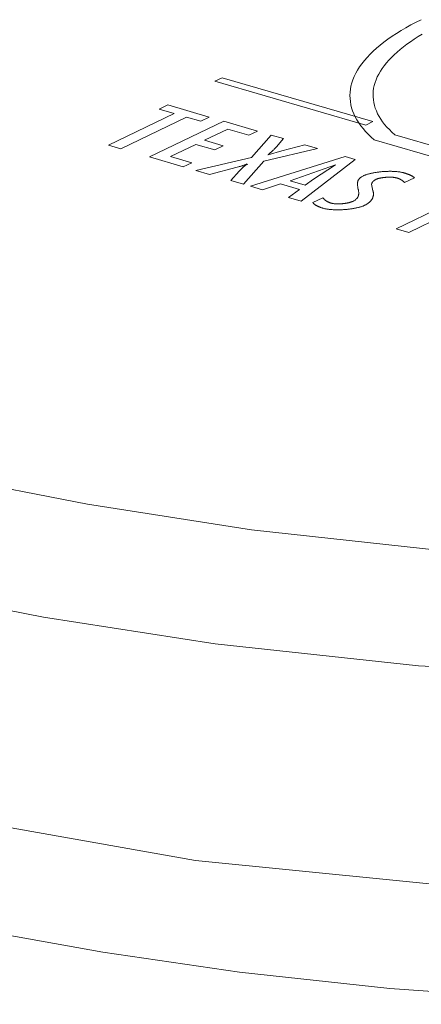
# Model space of a CAD drawing. Header units: millimetres. Extents: x 3925 to 5043, y -86 to 778.
# Tile 254 of 256: x 4904.16 to 4906.74, y 116.79 to 123.11. Entities that reach past the tile are written whole.
import ezdxf

# ---------------------------------------------------------------- set-up
doc = ezdxf.new("R2010")
doc.units = ezdxf.units.MM
doc.header["$LTSCALE"] = 46.255
doc.layers.add('H30K-REAR-CODXF_CONTINUOUS_LINE', color=7, linetype='CONTINUOUS')
doc.layers.add('H30K-TOP-COVDXF_CONTINUOUS_LINE', color=7, linetype='CONTINUOUS')

msp = doc.modelspace()

# ---------------------------------------------------------------- linework, layer by layer
at = {"layer": 'H30K-REAR-CODXF_CONTINUOUS_LINE', "color": 7, "linetype": 'Continuous', "lineweight": 0}
for points in [[(4906.5356, 116.8929), (4905.5715, 116.999), (4904.6933, 117.1274), (4903.9046, 117.2679), (4903.2103, 117.411), (4902.568, 117.5591), (4901.9157, 117.7249), (4901.2099, 117.9214)], [(4908.6383, 116.7921), (4907.5738, 116.8204), (4906.5356, 116.8929)]]:
    msp.add_lwpolyline(points, dxfattribs=at)
at = {"layer": 'H30K-TOP-COVDXF_CONTINUOUS_LINE', "color": 7, "linetype": 'Continuous', "lineweight": 0}
for p, q in [((4905.4591, 122.7403), (4905.4136, 122.7183)), ((4905.4136, 122.7183), (4906.3814, 122.4368)), ((4906.4269, 122.4588), (4905.4591, 122.7403)), ((4905.1109, 122.5657), (4905.056, 122.5392)), ((4905.3772, 122.4882), (4905.1109, 122.5657)), ((4905.151, 122.5116), (4904.7295, 122.3085)), ((4905.056, 122.5392), (4905.151, 122.5116)), ((4904.8099, 122.2851), (4905.2314, 122.4882)), ((4905.4699, 122.4612), (4904.9935, 122.2317)), ((4905.2314, 122.4882), (4905.3224, 122.4618)), ((4905.3224, 122.4618), (4905.3772, 122.4882)), ((4905.6863, 122.3983), (4905.4699, 122.4612)), ((4906.3814, 122.4368), (4906.4269, 122.4588)), ((4905.3457, 122.3392), (4905.4955, 122.4114)), ((4905.4955, 122.4114), (4905.6315, 122.3718)), ((4905.6315, 122.3718), (4905.6863, 122.3983)), ((4905.129, 122.2348), (4905.2907, 122.3127)), ((4905.2907, 122.3127), (4905.4122, 122.2774)), ((4905.4671, 122.3039), (4905.3457, 122.3392)), ((4905.7742, 122.3727), (4905.6477, 122.2285)), ((4905.8539, 122.3495), (4905.7742, 122.3727)), ((4905.8079, 122.2975), (4905.8539, 122.3495)), ((4906.4356, 122.3421), (4907.683, 121.9793)), ((4907.7378, 122.0347), (4906.568, 122.375)), ((4904.7295, 122.3085), (4904.8099, 122.2851)), ((4905.4122, 122.2774), (4905.4671, 122.3039)), ((4905.7265, 122.2055), (4906.0727, 122.2859)), ((4905.8419, 122.271), (4905.7545, 122.2457)), ((4905.8036, 122.2928), (4905.8079, 122.2975)), ((4905.9906, 122.3098), (4905.8419, 122.271)), ((4906.0727, 122.2859), (4905.9906, 122.3098)), ((4904.9935, 122.2317), (4905.21, 122.1688)), ((4905.2649, 122.1952), (4905.129, 122.2348)), ((4905.21, 122.1688), (4905.2649, 122.1952)), ((4905.6477, 122.2285), (4905.2906, 122.1453)), ((4905.5963, 122.0564), (4905.7265, 122.2055)), ((4906.2489, 122.2347), (4905.6405, 122.0435)), ((4905.9664, 121.9487), (4906.3125, 122.2162)), ((4906.3125, 122.2162), (4906.2489, 122.2347)), ((4905.2906, 122.1453), (4905.3775, 122.12)), ((4905.3775, 122.12), (4905.556, 122.1663)), ((4905.5686, 122.1399), (4905.5143, 122.0802)), ((4905.556, 122.1663), (4905.564, 122.1684)), ((4905.564, 122.1684), (4905.5694, 122.1698)), ((4905.5694, 122.1698), (4905.5747, 122.1712)), ((4905.5747, 122.1712), (4905.58, 122.1727)), ((4905.8962, 122.079), (4906.1864, 122.1816)), ((4906.188, 122.1811), (4906.0455, 122.0888)), ((4905.5143, 122.0802), (4905.5963, 122.0564)), ((4905.9927, 122.0509), (4905.8962, 122.079)), ((4906.0455, 122.0888), (4905.9927, 122.0509)), ((4906.6296, 122.0673), (4906.6941, 122.0978)), ((4905.6405, 122.0435), (4905.7195, 122.0206)), ((4905.7195, 122.0206), (4905.8348, 122.0588)), ((4905.8348, 122.0588), (4905.9555, 122.0237)), ((4905.9555, 122.0237), (4905.8851, 121.9724)), ((4906.4279, 122.0137), (4906.4192, 122.0568)), ((4907.053, 122.0008), (4906.5766, 121.7712)), ((4905.8851, 121.9724), (4905.9664, 121.9487)), ((4906.1055, 121.9703), (4906.0417, 121.9395)), ((4906.6571, 121.7478), (4907.1335, 121.9774)), ((4906.5766, 121.7712), (4906.6571, 121.7478))]:
    msp.add_line(p, q, dxfattribs=at)
for points in [[(4906.7382, 123.1131), (4906.7041, 123.0963), (4906.6712, 123.0791), (4906.6394, 123.0615), (4906.6088, 123.0436), (4906.5794, 123.0254), (4906.5512, 123.0069), (4906.5243, 122.9881), (4906.4986, 122.9691), (4906.4743, 122.9499), (4906.4512, 122.9304), (4906.4295, 122.9107), (4906.4092, 122.8909), (4906.3903, 122.8708), (4906.3727, 122.8507), (4906.3567, 122.8304), (4906.3421, 122.81), (4906.3289, 122.7895), (4906.3173, 122.7689), (4906.3073, 122.7483), (4906.2988, 122.7276), (4906.292, 122.7074), (4906.2867, 122.6872), (4906.283, 122.6671), (4906.2807, 122.647), (4906.2798, 122.6269), (4906.2804, 122.6068), (4906.2825, 122.5869), (4906.286, 122.567), (4906.2909, 122.5473), (4906.2972, 122.5277), (4906.3049, 122.5082), (4906.314, 122.4889), (4906.3245, 122.4698), (4906.3363, 122.4508), (4906.3495, 122.4321), (4906.3641, 122.4136), (4906.38, 122.3953), (4906.3972, 122.3773), (4906.4157, 122.3596), (4906.4356, 122.3421)], [(4906.568, 122.375), (4906.5498, 122.3909), (4906.533, 122.4072), (4906.5173, 122.4236), (4906.5029, 122.4404), (4906.4897, 122.4573), (4906.4778, 122.4745), (4906.4672, 122.4918), (4906.4578, 122.5093), (4906.4497, 122.527), (4906.4429, 122.5449), (4906.4374, 122.5628), (4906.4332, 122.5809), (4906.4303, 122.5991), (4906.4288, 122.6174), (4906.4286, 122.6357), (4906.4297, 122.6541), (4906.4322, 122.6725), (4906.436, 122.6909), (4906.4413, 122.7094), (4906.4478, 122.7278), (4906.4556, 122.7458), (4906.4648, 122.7638), (4906.4752, 122.7818), (4906.4868, 122.7997), (4906.4998, 122.8175), (4906.5139, 122.8352), (4906.5292, 122.8528), (4906.5458, 122.8703), (4906.5634, 122.8877), (4906.5822, 122.9049), (4906.6022, 122.9219), (4906.6232, 122.9388), (4906.6452, 122.9555), (4906.6684, 122.972), (4906.6925, 122.9883), (4906.7176, 123.0043), (4906.7438, 123.0201)], [(4905.7529, 122.2462), (4905.7561, 122.2484), (4905.7591, 122.2507), (4905.7621, 122.2529), (4905.765, 122.2552), (4905.7678, 122.2575), (4905.7706, 122.2598), (4905.7732, 122.2621), (4905.7759, 122.2644), (4905.7784, 122.2668), (4905.7809, 122.2691), (4905.7833, 122.2714), (4905.7857, 122.2738), (4905.7881, 122.2762), (4905.7904, 122.2785), (4905.7927, 122.2809), (4905.7949, 122.2833), (4905.7971, 122.2857), (4905.7993, 122.288), (4905.8036, 122.2928)], [(4905.6225, 122.1864), (4905.6193, 122.1844), (4905.6162, 122.1824), (4905.6133, 122.1804), (4905.6104, 122.1784), (4905.6076, 122.1763), (4905.6048, 122.1742), (4905.6022, 122.1722), (4905.5996, 122.1701), (4905.5971, 122.168), (4905.5946, 122.1658), (4905.5922, 122.1637), (4905.5899, 122.1616), (4905.5876, 122.1594), (4905.5853, 122.1573), (4905.5831, 122.1551), (4905.581, 122.1529), (4905.5789, 122.1508), (4905.5768, 122.1486), (4905.5747, 122.1464), (4905.5727, 122.1443), (4905.5686, 122.1399)], [(4905.58, 122.1727), (4905.5826, 122.1735), (4905.5852, 122.1742), (4905.5878, 122.175), (4905.5903, 122.1758), (4905.5928, 122.1766), (4905.5954, 122.1773), (4905.5978, 122.1782), (4905.6003, 122.179), (4905.6027, 122.1798), (4905.6051, 122.1806), (4905.6075, 122.1815), (4905.6098, 122.1824), (4905.6121, 122.1832), (4905.6143, 122.1841), (4905.6166, 122.185), (4905.6187, 122.186), (4905.6209, 122.1869)], [(4906.6246, 122.1303), (4906.6209, 122.1313), (4906.6171, 122.1323), (4906.6131, 122.1332), (4906.609, 122.134), (4906.6048, 122.1348), (4906.6004, 122.1355), (4906.596, 122.1362), (4906.5914, 122.1368), (4906.5868, 122.1373), (4906.582, 122.1378), (4906.5772, 122.1383), (4906.5722, 122.1386), (4906.5672, 122.139), (4906.5622, 122.1392), (4906.557, 122.1394), (4906.5518, 122.1396), (4906.5466, 122.1397), (4906.5413, 122.1398), (4906.5359, 122.1398), (4906.5306, 122.1397), (4906.5251, 122.1396), (4906.5197, 122.1395), (4906.5142, 122.1393), (4906.5088, 122.139), (4906.5033, 122.1387), (4906.4978, 122.1384), (4906.4923, 122.138), (4906.4869, 122.1375), (4906.4814, 122.1371), (4906.476, 122.1365), (4906.4706, 122.1359), (4906.4652, 122.1353), (4906.4599, 122.1346), (4906.4546, 122.1339), (4906.4494, 122.1332), (4906.4442, 122.1324), (4906.439, 122.1315), (4906.434, 122.1306), (4906.429, 122.1297), (4906.4241, 122.1287), (4906.4193, 122.1277), (4906.4145, 122.1266), (4906.4099, 122.1256), (4906.4053, 122.1244), (4906.4009, 122.1233), (4906.3966, 122.122), (4906.3924, 122.1208), (4906.3883, 122.1195), (4906.3844, 122.1182), (4906.3805, 122.1168), (4906.3769, 122.1154), (4906.3733, 122.114), (4906.37, 122.1126), (4906.3667, 122.1111)], [(4906.6941, 122.0978), (4906.6928, 122.0991), (4906.6913, 122.1004), (4906.6898, 122.1016), (4906.6882, 122.1028), (4906.6866, 122.104), (4906.6848, 122.1052), (4906.683, 122.1064), (4906.6811, 122.1076), (4906.6792, 122.1087), (4906.6772, 122.1099), (4906.6751, 122.111), (4906.673, 122.1121), (4906.6708, 122.1132), (4906.6686, 122.1142), (4906.6663, 122.1153), (4906.664, 122.1164), (4906.6616, 122.1174), (4906.6592, 122.1184), (4906.6567, 122.1194), (4906.6542, 122.1204), (4906.6517, 122.1214), (4906.6491, 122.1223), (4906.6465, 122.1233), (4906.6439, 122.1242), (4906.6412, 122.1251), (4906.6385, 122.126), (4906.6357, 122.1269), (4906.633, 122.1277), (4906.6302, 122.1286), (4906.6274, 122.1294), (4906.6246, 122.1303)], [(4906.3667, 122.1111), (4906.3625, 122.1089), (4906.3586, 122.1068), (4906.355, 122.1045), (4906.3516, 122.1023), (4906.3485, 122.1), (4906.3457, 122.0977), (4906.3431, 122.0953), (4906.3408, 122.0929), (4906.3387, 122.0905), (4906.3368, 122.088), (4906.3351, 122.0855), (4906.3337, 122.083), (4906.3324, 122.0805), (4906.3313, 122.0779), (4906.3304, 122.0753), (4906.3297, 122.0727), (4906.3291, 122.0701), (4906.3286, 122.0674), (4906.3283, 122.0647), (4906.3281, 122.062), (4906.3281, 122.0593), (4906.3281, 122.0566), (4906.3282, 122.0539), (4906.3285, 122.0511), (4906.3288, 122.0484), (4906.3291, 122.0456), (4906.3296, 122.0428), (4906.33, 122.04), (4906.3305, 122.0372), (4906.3311, 122.0344)], [(4906.4192, 122.0568), (4906.4193, 122.0577), (4906.4194, 122.0587), (4906.4195, 122.0597), (4906.4198, 122.0607), (4906.42, 122.0617), (4906.4204, 122.0627), (4906.4207, 122.0637), (4906.4212, 122.0647), (4906.4217, 122.0657), (4906.4222, 122.0667), (4906.4228, 122.0678), (4906.4235, 122.0688), (4906.4242, 122.0698), (4906.4249, 122.0708), (4906.4257, 122.0717), (4906.4266, 122.0727), (4906.4275, 122.0737), (4906.4284, 122.0747), (4906.4295, 122.0757), (4906.4305, 122.0766), (4906.4316, 122.0776), (4906.4328, 122.0786), (4906.434, 122.0795), (4906.4352, 122.0804), (4906.4365, 122.0813), (4906.4379, 122.0823), (4906.4392, 122.0832), (4906.4407, 122.084), (4906.4421, 122.0849), (4906.4437, 122.0858), (4906.4452, 122.0866), (4906.4469, 122.0875), (4906.4485, 122.0883)], [(4906.4485, 122.0883), (4906.4502, 122.089), (4906.4519, 122.0898), (4906.4537, 122.0905), (4906.4556, 122.0912), (4906.4576, 122.0919), (4906.4596, 122.0926), (4906.4617, 122.0932), (4906.4639, 122.0938), (4906.4661, 122.0944), (4906.4684, 122.095), (4906.4707, 122.0956), (4906.4731, 122.0961), (4906.4755, 122.0966), (4906.478, 122.0971), (4906.4805, 122.0976), (4906.4831, 122.0981), (4906.4857, 122.0985), (4906.4884, 122.0989), (4906.491, 122.0993), (4906.4937, 122.0997), (4906.4965, 122.1), (4906.4992, 122.1003), (4906.502, 122.1006), (4906.5048, 122.1009), (4906.5076, 122.1011), (4906.5104, 122.1013), (4906.5132, 122.1015), (4906.516, 122.1017), (4906.5188, 122.1018), (4906.5217, 122.102), (4906.5245, 122.1021), (4906.5273, 122.1021), (4906.5301, 122.1022), (4906.5329, 122.1022), (4906.5356, 122.1022), (4906.5384, 122.1022), (4906.5411, 122.1021), (4906.5438, 122.102), (4906.5465, 122.1019), (4906.5492, 122.1018), (4906.5518, 122.1016), (4906.5544, 122.1014), (4906.5569, 122.1012), (4906.5594, 122.101), (4906.5618, 122.1007), (4906.5642, 122.1004), (4906.5666, 122.1001), (4906.5689, 122.0997), (4906.5711, 122.0993), (4906.5733, 122.0989), (4906.5754, 122.0985), (4906.5774, 122.098), (4906.5794, 122.0975), (4906.5813, 122.097)], [(4906.5813, 122.097), (4906.5835, 122.0963), (4906.5856, 122.0956), (4906.5877, 122.095), (4906.5897, 122.0942), (4906.5917, 122.0935), (4906.5936, 122.0927), (4906.5955, 122.092), (4906.5974, 122.0912), (4906.5992, 122.0904), (4906.6009, 122.0895), (4906.6026, 122.0887), (4906.6043, 122.0878), (4906.6059, 122.087), (4906.6075, 122.0861), (4906.609, 122.0852), (4906.6105, 122.0843), (4906.612, 122.0833), (4906.6134, 122.0824), (4906.6148, 122.0814), (4906.6161, 122.0805), (4906.6174, 122.0795), (4906.6186, 122.0785), (4906.6198, 122.0775), (4906.621, 122.0765), (4906.6221, 122.0755), (4906.6232, 122.0745), (4906.6242, 122.0735), (4906.6252, 122.0725), (4906.6261, 122.0715), (4906.6271, 122.0704), (4906.6279, 122.0694), (4906.6288, 122.0684), (4906.6296, 122.0673)], [(4906.3311, 122.0344), (4906.3333, 122.0232), (4906.3339, 122.0204), (4906.3344, 122.0176), (4906.3349, 122.0149), (4906.3353, 122.0121), (4906.3357, 122.0093), (4906.336, 122.0065), (4906.3362, 122.0038), (4906.3363, 122.0011), (4906.3363, 121.9983), (4906.3363, 121.9956), (4906.3361, 121.9929), (4906.3358, 121.9903), (4906.3353, 121.9876), (4906.3347, 121.985), (4906.334, 121.9823), (4906.3331, 121.9797), (4906.332, 121.9772), (4906.3307, 121.9746), (4906.3293, 121.9721), (4906.3276, 121.9696), (4906.3257, 121.9672), (4906.3236, 121.9647), (4906.3213, 121.9623), (4906.3187, 121.96), (4906.3159, 121.9577), (4906.3128, 121.9554), (4906.3095, 121.9531), (4906.3058, 121.9509), (4906.3019, 121.9487), (4906.2977, 121.9466)], [(4906.3743, 121.9214), (4906.378, 121.9232), (4906.3816, 121.9251), (4906.385, 121.927), (4906.3883, 121.9289), (4906.3914, 121.9309), (4906.3944, 121.9329), (4906.3972, 121.9349), (4906.4, 121.937), (4906.4026, 121.9391), (4906.405, 121.9412), (4906.4074, 121.9433), (4906.4096, 121.9455), (4906.4117, 121.9477), (4906.4137, 121.9499), (4906.4155, 121.9521), (4906.4173, 121.9543), (4906.4189, 121.9566), (4906.4204, 121.9589), (4906.4218, 121.9611), (4906.4231, 121.9634), (4906.4243, 121.9657), (4906.4254, 121.968), (4906.4264, 121.9703), (4906.4272, 121.9727), (4906.428, 121.975), (4906.4287, 121.9773), (4906.4293, 121.9796), (4906.4298, 121.982), (4906.4302, 121.9843), (4906.4305, 121.9866), (4906.4307, 121.9889), (4906.4308, 121.9912), (4906.4309, 121.9935), (4906.4308, 121.9958), (4906.4307, 121.9981), (4906.4305, 122.0004), (4906.4303, 122.0027), (4906.4299, 122.0049), (4906.4295, 122.0071), (4906.429, 122.0093), (4906.4285, 122.0115), (4906.4279, 122.0137)], [(4906.0417, 121.9395), (4906.0426, 121.9382), (4906.0435, 121.9369), (4906.0446, 121.9355), (4906.0457, 121.9342), (4906.047, 121.9329), (4906.0483, 121.9317), (4906.0497, 121.9304), (4906.0511, 121.9291), (4906.0527, 121.9279), (4906.0543, 121.9266), (4906.056, 121.9254), (4906.0577, 121.9242), (4906.0596, 121.923), (4906.0614, 121.9219), (4906.0634, 121.9207), (4906.0654, 121.9196), (4906.0675, 121.9184), (4906.0697, 121.9173), (4906.0719, 121.9162), (4906.0741, 121.9151), (4906.0764, 121.9141), (4906.0788, 121.913), (4906.0812, 121.912), (4906.0836, 121.911), (4906.0861, 121.91), (4906.0887, 121.909), (4906.0912, 121.9081), (4906.0939, 121.9072), (4906.0965, 121.9062), (4906.0992, 121.9054), (4906.1019, 121.9045), (4906.1047, 121.9036), (4906.1075, 121.9028)], [(4906.1605, 121.9352), (4906.158, 121.936), (4906.1556, 121.9367), (4906.1533, 121.9375), (4906.151, 121.9384), (4906.1488, 121.9392), (4906.1466, 121.9401), (4906.1445, 121.9409), (4906.1424, 121.9418), (4906.1404, 121.9428), (4906.1384, 121.9437), (4906.1365, 121.9447), (4906.1347, 121.9457), (4906.1329, 121.9467), (4906.1311, 121.9477), (4906.1294, 121.9487), (4906.1278, 121.9498), (4906.1262, 121.9508), (4906.1246, 121.9519), (4906.1231, 121.953), (4906.1216, 121.9541), (4906.1202, 121.9552), (4906.1188, 121.9563), (4906.1175, 121.9575), (4906.1162, 121.9586), (4906.115, 121.9598), (4906.1138, 121.9609), (4906.1126, 121.9621), (4906.1115, 121.9632), (4906.1104, 121.9644), (4906.1093, 121.9656), (4906.1083, 121.9668), (4906.1074, 121.9679), (4906.1064, 121.9691), (4906.1055, 121.9703)], [(4906.2977, 121.9466), (4906.296, 121.9458), (4906.2942, 121.945), (4906.2924, 121.9443), (4906.2905, 121.9436), (4906.2885, 121.9428), (4906.2864, 121.9421), (4906.2843, 121.9414), (4906.2821, 121.9408), (4906.2799, 121.9401), (4906.2776, 121.9395), (4906.2752, 121.9389), (4906.2728, 121.9383), (4906.2703, 121.9377), (4906.2678, 121.9371), (4906.2653, 121.9366), (4906.2627, 121.9361), (4906.26, 121.9356), (4906.2574, 121.9351), (4906.2547, 121.9347), (4906.2519, 121.9342), (4906.2492, 121.9338), (4906.2464, 121.9334), (4906.2436, 121.9331), (4906.2408, 121.9327), (4906.238, 121.9324), (4906.2351, 121.9321), (4906.2323, 121.9318), (4906.2294, 121.9316), (4906.2266, 121.9313), (4906.2237, 121.9311), (4906.2208, 121.931), (4906.218, 121.9308), (4906.2152, 121.9307), (4906.2123, 121.9306), (4906.2095, 121.9305), (4906.2067, 121.9305), (4906.2039, 121.9305), (4906.2012, 121.9305), (4906.1984, 121.9305), (4906.1957, 121.9306), (4906.193, 121.9307), (4906.1904, 121.9308), (4906.1878, 121.931), (4906.1852, 121.9311), (4906.1827, 121.9314), (4906.1802, 121.9316), (4906.1778, 121.9319), (4906.1754, 121.9322), (4906.1731, 121.9325), (4906.1708, 121.9329), (4906.1686, 121.9333), (4906.1665, 121.9337), (4906.1644, 121.9342), (4906.1624, 121.9347), (4906.1605, 121.9352)], [(4906.1075, 121.9028), (4906.1113, 121.9018), (4906.1153, 121.9008), (4906.1194, 121.8998), (4906.1236, 121.8989), (4906.128, 121.8981), (4906.1325, 121.8974), (4906.1371, 121.8967), (4906.1418, 121.896), (4906.1466, 121.8954), (4906.1516, 121.8949), (4906.1566, 121.8944), (4906.1617, 121.894), (4906.1668, 121.8936), (4906.1721, 121.8933), (4906.1774, 121.8931), (4906.1828, 121.8929), (4906.1882, 121.8927), (4906.1937, 121.8927), (4906.1992, 121.8926), (4906.2048, 121.8926), (4906.2104, 121.8927), (4906.216, 121.8928), (4906.2217, 121.893), (4906.2274, 121.8932), (4906.233, 121.8935), (4906.2387, 121.8938), (4906.2444, 121.8942), (4906.25, 121.8946), (4906.2557, 121.8951), (4906.2613, 121.8956), (4906.2669, 121.8962), (4906.2724, 121.8968), (4906.278, 121.8975), (4906.2834, 121.8982), (4906.2889, 121.8989), (4906.2942, 121.8997), (4906.2995, 121.9006), (4906.3048, 121.9015), (4906.3099, 121.9024), (4906.315, 121.9034), (4906.32, 121.9044), (4906.3249, 121.9054), (4906.3297, 121.9066), (4906.3344, 121.9077), (4906.339, 121.9089), (4906.3435, 121.9101), (4906.3478, 121.9114), (4906.352, 121.9127), (4906.3561, 121.9141), (4906.3601, 121.9154), (4906.3639, 121.9169), (4906.3675, 121.9183), (4906.371, 121.9198), (4906.3743, 121.9214)], [(4901.615, 120.7029), (4902.2225, 120.5329), (4902.908, 120.3574), (4903.6914, 120.1786), (4904.5953, 120.0019), (4905.6469, 119.8378), (4906.883, 119.704)], [(4901.2331, 120.0009), (4901.8569, 119.8264), (4902.563, 119.6456), (4903.3731, 119.4607), (4904.3129, 119.277), (4905.4138, 119.1053), (4906.7191, 118.964), (4908.2828, 118.8867)], [(4901.1784, 118.6049), (4903.2946, 118.0691), (4905.2887, 117.7159), (4907.2416, 117.5204)]]:
    msp.add_lwpolyline(points, dxfattribs=at)

doc.saveas('drawing.dxf')
